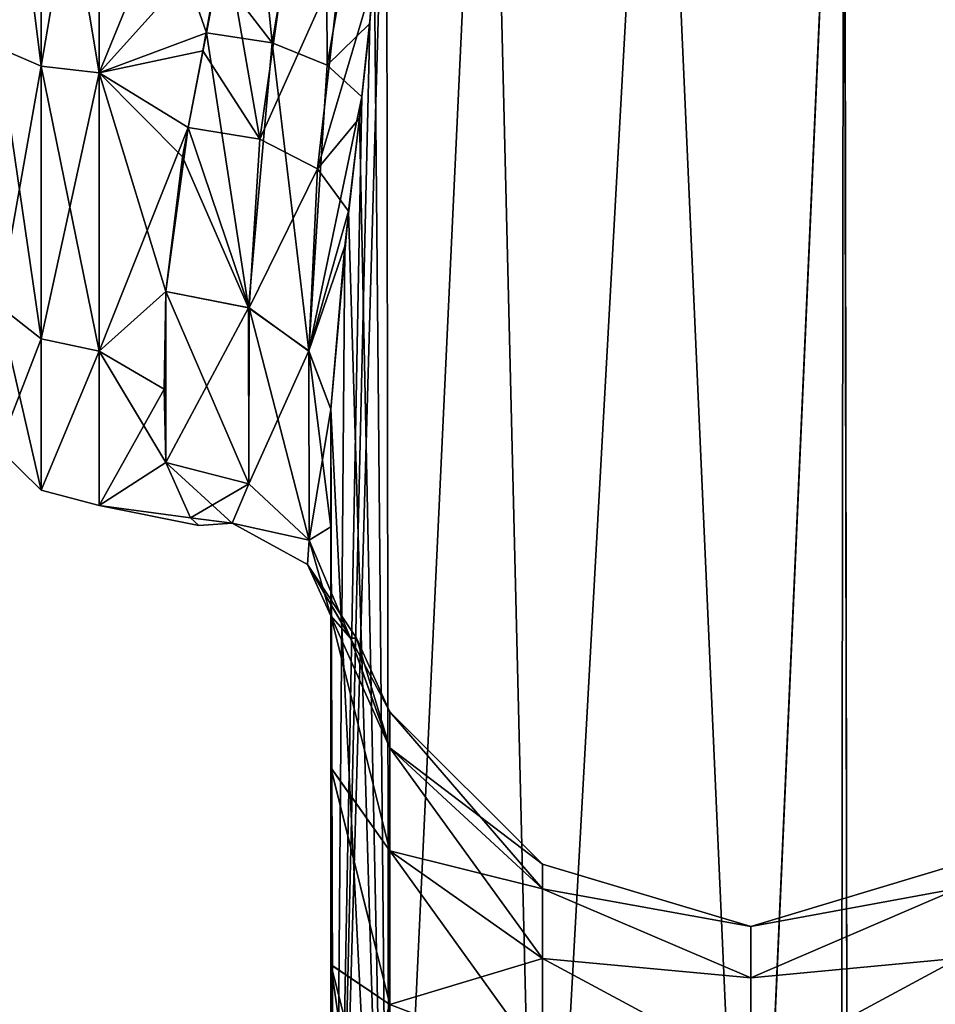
# Model space of a CAD drawing. Extents: x -23 to 700, y -2000 to 0.
# Tile 181 of 196: x 645 to 673, y -66 to -37. Entities that reach past the tile are written whole.
import ezdxf

# ---------------------------------------------------------------- set-up
doc = ezdxf.new("R2010")
doc.units = 0
doc.header["$LTSCALE"] = 65.149826
for name, color, linetype in [('1000', 7, 'CONTINUOUS'), ('1001', 7, 'CONTINUOUS'), ('1004', 7, 'CONTINUOUS'), ('1008', 7, 'CONTINUOUS'), ('1009', 7, 'CONTINUOUS'), ('1010', 7, 'CONTINUOUS'), ('1030', 7, 'CONTINUOUS'), ('1031', 7, 'CONTINUOUS'), ('1032', 7, 'CONTINUOUS'), ('990', 7, 'CONTINUOUS'), ('996', 7, 'CONTINUOUS')]:
    doc.layers.add(name, color=color, linetype=linetype)

msp = doc.modelspace()

# ---------------------------------------------------------------- linework, layer by layer
at = {"layer": '1000', "linetype": 'CONTINUOUS'}
for points in [[(656.124, -28, 59.571), (656.2, -83.45, 59.707), (659.175, -20, 63.208), (656.124, -28, 59.571)], [(656.2, -83.45, 59.707), (660.722, -83.45, 64.28), (659.175, -20, 63.208), (656.2, -83.45, 59.707)], [(659.175, -20, 63.208), (660.722, -83.45, 64.28), (664.234, -20, 65.679), (659.175, -20, 63.208)], [(660.722, -83.45, 64.28), (667.05, -83.45, 66), (664.234, -20, 65.679), (660.722, -83.45, 64.28)], [(664.234, -20, 65.679), (667.05, -83.45, 66), (669.864, -20, 65.679), (664.234, -20, 65.679)], [(667.05, -83.45, 66), (673.208, -1916.55, 64.321), (669.864, -20, 65.679), (667.05, -83.45, 66)], [(669.864, -20, 65.679), (673.208, -1916.55, 64.321), (674.923, -19.999, 63.209), (669.864, -20, 65.679)], [(655.76, -35.516, 58.865), (656.2, -83.45, 59.707), (656.124, -28, 59.571), (655.76, -35.516, 58.865)], [(655.31, -39.763, 57.792), (656.2, -83.45, 59.707), (655.76, -35.516, 58.865), (655.31, -39.763, 57.792)], [(654.986, -42.563, 56.771), (656.2, -83.45, 59.707), (655.31, -39.763, 57.792), (654.986, -42.563, 56.771)], [(654.45, -48.511, 53.501), (656.2, -83.45, 59.707), (654.986, -42.563, 56.771), (654.45, -48.511, 53.501)], [(654.45, -48.511, 53.501), (654.45, -71.85, 53.5), (656.2, -83.45, 59.707), (654.45, -48.511, 53.501)]]:
    msp.add_3dface(points, dxfattribs=at)
at = {"layer": '1001', "linetype": 'CONTINUOUS'}
for points in [[(654.45, -54.723, 21.735), (654.45, -59.28, 16.808), (656.225, -61.774, 22.924), (654.45, -54.723, 21.735)], [(655.046, -55.384, 28.724), (654.45, -54.723, 21.735), (656.225, -58.685, 27.547), (655.046, -55.384, 28.724)], [(656.225, -58.685, 27.547), (654.45, -54.723, 21.735), (656.225, -61.774, 22.924), (656.225, -58.685, 27.547)], [(654.45, -59.277, 49.19), (654.45, -54.723, 44.265), (656.225, -61.774, 43.076), (654.45, -59.277, 49.19)], [(654.45, -54.723, 44.265), (655.044, -55.383, 37.307), (656.225, -58.685, 38.453), (654.45, -54.723, 44.265)], [(656.225, -61.774, 43.076), (654.45, -54.723, 44.265), (656.225, -58.685, 38.453), (656.225, -61.774, 43.076)], [(655.044, -55.383, 37.307), (655.219, -55.385, 33.026), (656.225, -58.685, 38.453), (655.044, -55.383, 37.307)], [(655.219, -55.385, 33.026), (655.046, -55.384, 28.724), (656.225, -57.6, 33), (655.219, -55.385, 33.026)], [(656.225, -57.6, 33), (655.046, -55.384, 28.724), (656.225, -58.685, 27.547), (656.225, -57.6, 33)], [(656.225, -58.685, 38.453), (655.219, -55.385, 33.026), (656.225, -57.6, 33), (656.225, -58.685, 38.453)], [(660.806, -62.179, 33), (660.806, -62.915, 36.701), (656.225, -57.6, 33), (660.806, -62.179, 33)], [(660.806, -62.179, 33), (656.225, -57.6, 33), (656.225, -58.685, 27.547), (660.806, -62.179, 33)], [(660.806, -62.915, 36.701), (656.225, -58.685, 38.453), (656.225, -57.6, 33), (660.806, -62.915, 36.701)], [(660.806, -62.915, 29.299), (660.806, -62.179, 33), (656.225, -58.685, 27.547), (660.806, -62.915, 29.299)], [(660.806, -62.915, 29.299), (656.225, -58.685, 27.547), (656.225, -61.774, 22.924), (660.806, -62.915, 29.299)], [(660.806, -62.915, 36.701), (660.806, -65.011, 39.839), (656.225, -58.685, 38.453), (660.806, -62.915, 36.701)], [(660.806, -65.011, 39.839), (656.225, -61.774, 43.076), (656.225, -58.685, 38.453), (660.806, -65.011, 39.839)], [(654.45, -65.189, 52.387), (654.45, -59.277, 49.19), (656.225, -66.397, 46.165), (654.45, -65.189, 52.387)], [(656.225, -66.397, 46.165), (654.45, -59.277, 49.19), (656.225, -61.774, 43.076), (656.225, -66.397, 46.165)], [(654.45, -59.28, 16.808), (654.45, -65.2, 13.61), (656.225, -66.397, 19.835), (654.45, -59.28, 16.808)], [(656.225, -61.774, 22.924), (654.45, -59.28, 16.808), (656.225, -66.397, 19.835), (656.225, -61.774, 22.924)], [(660.806, -65.011, 26.161), (660.806, -62.915, 29.299), (656.225, -61.774, 22.924), (660.806, -65.011, 26.161)], [(660.806, -65.011, 26.161), (656.225, -61.774, 22.924), (656.225, -66.397, 19.835), (660.806, -65.011, 26.161)], [(660.806, -65.011, 39.839), (660.806, -68.149, 41.935), (656.225, -61.774, 43.076), (660.806, -65.011, 39.839)], [(660.806, -68.149, 41.935), (656.225, -66.397, 46.165), (656.225, -61.774, 43.076), (660.806, -68.149, 41.935)], [(667.063, -64.051, 31.22), (667.063, -64.051, 34.78), (660.806, -62.179, 33), (667.063, -64.051, 31.22)], [(660.806, -62.915, 29.299), (667.063, -64.051, 31.22), (660.806, -62.179, 33), (660.806, -62.915, 29.299)], [(660.806, -62.179, 33), (667.063, -64.051, 34.78), (660.806, -62.915, 36.701), (660.806, -62.179, 33)], [(673.317, -62.903, 29.294), (673.317, -62.165, 33), (667.063, -64.051, 31.22), (673.317, -62.903, 29.294)], [(673.317, -62.165, 33), (673.317, -62.903, 36.706), (667.063, -64.051, 34.78), (673.317, -62.165, 33)], [(667.063, -64.051, 31.22), (673.317, -62.165, 33), (667.063, -64.051, 34.78), (667.063, -64.051, 31.22)], [(667.063, -65.595, 28.012), (667.063, -64.051, 31.22), (660.806, -62.915, 29.299), (667.063, -65.595, 28.012)], [(660.806, -65.011, 26.161), (667.063, -65.595, 28.012), (660.806, -62.915, 29.299), (660.806, -65.011, 26.161)], [(667.063, -64.051, 34.78), (667.063, -65.595, 37.988), (660.806, -62.915, 36.701), (667.063, -64.051, 34.78)], [(660.806, -62.915, 36.701), (667.063, -65.595, 37.988), (660.806, -65.011, 39.839), (660.806, -62.915, 36.701)], [(673.317, -65.002, 26.152), (673.317, -62.903, 29.294), (667.063, -65.595, 28.012), (673.317, -65.002, 26.152)], [(667.063, -65.595, 28.012), (673.317, -62.903, 29.294), (667.063, -64.051, 31.22), (667.063, -65.595, 28.012)], [(673.317, -62.903, 36.706), (673.317, -65.002, 39.848), (667.063, -65.595, 37.988), (673.317, -62.903, 36.706)], [(667.063, -64.051, 34.78), (673.317, -62.903, 36.706), (667.063, -65.595, 37.988), (667.063, -64.051, 34.78)], [(660.806, -68.149, 24.065), (660.806, -65.011, 26.161), (656.225, -66.397, 19.835), (660.806, -68.149, 24.065)], [(667.063, -68.379, 25.792), (667.063, -65.595, 28.012), (660.806, -65.011, 26.161), (667.063, -68.379, 25.792)], [(660.806, -68.149, 24.065), (667.063, -68.379, 25.792), (660.806, -65.011, 26.161), (660.806, -68.149, 24.065)], [(667.063, -65.595, 37.988), (667.063, -68.379, 40.208), (660.806, -65.011, 39.839), (667.063, -65.595, 37.988)], [(660.806, -65.011, 39.839), (667.063, -68.379, 40.208), (660.806, -68.149, 41.935), (660.806, -65.011, 39.839)], [(673.317, -68.144, 24.053), (673.317, -65.002, 26.152), (667.063, -68.379, 25.792), (673.317, -68.144, 24.053)], [(667.063, -68.379, 25.792), (673.317, -65.002, 26.152), (667.063, -65.595, 28.012), (667.063, -68.379, 25.792)], [(673.317, -65.002, 39.848), (673.317, -68.144, 41.947), (667.063, -68.379, 40.208), (673.317, -65.002, 39.848)], [(667.063, -65.595, 37.988), (673.317, -65.002, 39.848), (667.063, -68.379, 40.208), (667.063, -65.595, 37.988)], [(654.45, -71.85, 53.5), (654.45, -65.189, 52.387), (655.402, -71.85, 48.716), (654.45, -71.85, 53.5)], [(654.45, -65.189, 52.387), (656.149, -71.85, 47.207), (655.402, -71.85, 48.716), (654.45, -65.189, 52.387)], [(656.149, -71.85, 47.207), (654.45, -65.189, 52.387), (656.225, -66.397, 46.165), (656.149, -71.85, 47.207)], [(654.45, -65.2, 13.61), (654.45, -71.85, 12.5), (656.225, -66.397, 19.835), (654.45, -65.2, 13.61)]]:
    msp.add_3dface(points, dxfattribs=at)
at = {"layer": '1004', "linetype": 'CONTINUOUS'}
for points in [[(651.753, -28, 57), (647.5, -28, 57), (647.5, -38.405, 54.627), (651.753, -28, 57)], [(651.753, -28, 57), (647.5, -38.405, 54.627), (651.246, -34.233, 56.176), (651.753, -28, 57)], [(650.717, -37.206, 10.836), (647.5, -28, 9), (651.054, -35.385, 10.165), (650.717, -37.206, 10.836)], [(647.5, -28, 9), (650.717, -37.206, 10.836), (647.5, -38.402, 11.371), (647.5, -28, 9)], [(651.246, -34.233, 56.176), (647.5, -38.405, 54.627), (650.611, -37.747, 54.931), (651.246, -34.233, 56.176)], [(650.717, -37.206, 10.836), (649.998, -40.926, 12.778), (647.5, -38.402, 11.371), (650.717, -37.206, 10.836)], [(650.611, -37.747, 54.931), (647.5, -38.405, 54.627), (650.165, -40.052, 53.754), (650.611, -37.747, 54.931)], [(649.998, -40.926, 12.778), (649.5, -44.976, 16.034), (647.5, -38.402, 11.371), (649.998, -40.926, 12.778)], [(647.5, -38.402, 11.371), (649.5, -44.976, 16.034), (647.5, -46.769, 18.042), (647.5, -38.402, 11.371)], [(647.5, -38.405, 54.627), (647.5, -46.771, 47.955), (650.165, -40.052, 53.754), (647.5, -38.405, 54.627)], [(650.165, -40.052, 53.754), (647.5, -46.771, 47.955), (649.5, -44.976, 49.966), (650.165, -40.052, 53.754)], [(647.5, -46.769, 18.042), (649.5, -44.976, 16.034), (649.45, -47.911, 19.601), (647.5, -46.769, 18.042)], [(649.5, -44.976, 49.966), (647.5, -46.771, 47.955), (649.45, -47.905, 46.409), (649.5, -44.976, 49.966)], [(647.5, -51.4, 27.667), (647.5, -46.769, 18.042), (649.5, -50.115, 23.677), (647.5, -51.4, 27.667)], [(649.5, -50.115, 23.677), (647.5, -46.769, 18.042), (649.45, -47.911, 19.601), (649.5, -50.115, 23.677)], [(647.5, -46.771, 47.955), (647.5, -51.4, 38.333), (649.45, -47.905, 46.409), (647.5, -46.771, 47.955)], [(649.45, -47.905, 46.409), (647.5, -51.4, 38.333), (649.5, -50.115, 42.323), (649.45, -47.905, 46.409)], [(650.239, -51.775, 29.721), (647.5, -51.4, 27.667), (649.5, -50.115, 23.677), (650.239, -51.775, 29.721)], [(649.5, -50.115, 42.323), (647.5, -51.4, 38.333), (650.236, -51.772, 36.302), (649.5, -50.115, 42.323)], [(647.5, -51.4, 38.333), (647.5, -51.4, 27.667), (650.236, -51.772, 36.302), (647.5, -51.4, 38.333)], [(650.236, -51.772, 36.302), (647.5, -51.4, 27.667), (650.486, -52, 33.02), (650.236, -51.772, 36.302)], [(650.486, -52, 33.02), (647.5, -51.4, 27.667), (650.239, -51.775, 29.721), (650.486, -52, 33.02)]]:
    msp.add_3dface(points, dxfattribs=at)
at = {"layer": '1008', "linetype": 'CONTINUOUS'}
for points in [[(644.468, -28, 55.248), (644.468, -37.653, 53.045), (645.75, -28, 56.531), (644.468, -28, 55.248)], [(645.75, -28, 56.531), (644.468, -37.653, 53.045), (645.75, -38.21, 54.201), (645.75, -28, 56.531)], [(644.468, -37.653, 12.955), (644.468, -28, 10.752), (645.75, -38.21, 11.799), (644.468, -37.653, 12.955)], [(645.75, -38.21, 11.799), (644.468, -28, 10.752), (645.75, -28, 9.469), (645.75, -38.21, 11.799)], [(647.5, -38.405, 54.627), (647.5, -28, 57), (645.75, -38.21, 54.201), (647.5, -38.405, 54.627)], [(647.5, -28, 57), (645.75, -28, 56.531), (645.75, -38.21, 54.201), (647.5, -28, 57)], [(647.5, -28, 9), (647.5, -38.402, 11.371), (645.75, -28, 9.469), (647.5, -28, 9)], [(647.5, -38.402, 11.371), (645.75, -38.21, 11.799), (645.75, -28, 9.469), (647.5, -38.402, 11.371)], [(644.468, -37.653, 53.045), (644.468, -45.394, 46.872), (645.75, -38.21, 54.201), (644.468, -37.653, 53.045)], [(644.468, -45.394, 19.128), (644.468, -37.653, 12.955), (645.75, -46.397, 18.329), (644.468, -45.394, 19.128)], [(645.75, -46.397, 18.329), (644.468, -37.653, 12.955), (645.75, -38.21, 11.799), (645.75, -46.397, 18.329)], [(645.75, -38.21, 54.201), (644.468, -45.394, 46.872), (645.75, -46.397, 47.671), (645.75, -38.21, 54.201)], [(647.5, -38.402, 11.371), (647.5, -46.769, 18.042), (645.75, -38.21, 11.799), (647.5, -38.402, 11.371)], [(647.5, -46.769, 18.042), (645.75, -46.397, 18.329), (645.75, -38.21, 11.799), (647.5, -46.769, 18.042)], [(647.5, -38.405, 54.627), (645.75, -38.21, 54.201), (645.75, -46.397, 47.671), (647.5, -38.405, 54.627)], [(647.5, -46.771, 47.955), (647.5, -38.405, 54.627), (645.75, -46.397, 47.671), (647.5, -46.771, 47.955)], [(644.468, -45.394, 46.872), (644.468, -49.69, 37.951), (645.75, -46.397, 47.671), (644.468, -45.394, 46.872)], [(644.468, -49.69, 28.049), (644.468, -45.394, 19.128), (645.75, -50.941, 27.764), (644.468, -49.69, 28.049)], [(645.75, -50.941, 27.764), (644.468, -45.394, 19.128), (645.75, -46.397, 18.329), (645.75, -50.941, 27.764)], [(645.75, -46.397, 47.671), (644.468, -49.69, 37.951), (645.75, -50.941, 38.236), (645.75, -46.397, 47.671)], [(647.5, -46.769, 18.042), (645.75, -50.941, 27.764), (645.75, -46.397, 18.329), (647.5, -46.769, 18.042)], [(647.5, -46.771, 47.955), (645.75, -46.397, 47.671), (645.75, -50.941, 38.236), (647.5, -46.771, 47.955)], [(647.5, -46.769, 18.042), (647.5, -51.4, 27.667), (645.75, -50.941, 27.764), (647.5, -46.769, 18.042)], [(647.5, -51.4, 38.333), (647.5, -46.771, 47.955), (645.75, -50.941, 38.236), (647.5, -51.4, 38.333)], [(644.468, -49.69, 37.951), (644.468, -49.69, 28.049), (645.75, -50.941, 38.236), (644.468, -49.69, 37.951)], [(645.75, -50.941, 38.236), (644.468, -49.69, 28.049), (645.75, -50.941, 27.764), (645.75, -50.941, 38.236)], [(647.5, -51.4, 27.667), (647.5, -51.4, 38.333), (645.75, -50.941, 27.764), (647.5, -51.4, 27.667)], [(647.5, -51.4, 38.333), (645.75, -50.941, 38.236), (645.75, -50.941, 27.764), (647.5, -51.4, 38.333)]]:
    msp.add_3dface(points, dxfattribs=at)
at = {"layer": '1009', "linetype": 'CONTINUOUS'}
for points in [[(649.5, -44.976, 49.966), (649.45, -47.905, 46.409), (649.5, -50.115, 42.323), (649.5, -44.976, 49.966)], [(649.5, -44.976, 49.966), (649.5, -50.115, 42.323), (651.994, -50.756, 42.593), (649.5, -44.976, 49.966)], [(649.5, -44.976, 49.966), (651.994, -50.756, 42.593), (651.995, -45.468, 50.458), (649.5, -44.976, 49.966)], [(651.994, -50.756, 42.593), (653.797, -52.446, 43.305), (651.995, -45.468, 50.458), (651.994, -50.756, 42.593)], [(651.995, -45.468, 50.458), (653.797, -52.446, 43.305), (653.796, -46.764, 51.753), (651.995, -45.468, 50.458)], [(654.45, -52.04, 49.22), (654.45, -48.511, 53.501), (653.796, -46.764, 51.753), (654.45, -52.04, 49.22)], [(653.797, -52.446, 43.305), (654.45, -52.04, 49.22), (653.796, -46.764, 51.753), (653.797, -52.446, 43.305)], [(654.45, -54.723, 44.265), (654.45, -52.04, 49.22), (653.797, -52.446, 43.305), (654.45, -54.723, 44.265)]]:
    msp.add_3dface(points, dxfattribs=at)
at = {"layer": '1010', "linetype": 'CONTINUOUS'}
for points in [[(649.5, -44.976, 16.034), (649.5, -50.115, 23.677), (649.45, -47.911, 19.601), (649.5, -44.976, 16.034)], [(649.5, -50.115, 23.677), (649.5, -44.976, 16.034), (651.978, -45.461, 15.549), (649.5, -50.115, 23.677)], [(649.5, -50.115, 23.677), (651.978, -45.461, 15.549), (651.994, -50.756, 23.407), (649.5, -50.115, 23.677)], [(651.978, -45.461, 15.549), (653.788, -46.754, 14.257), (651.994, -50.756, 23.407), (651.978, -45.461, 15.549)], [(651.994, -50.756, 23.407), (653.788, -46.754, 14.257), (653.797, -52.446, 22.694), (651.994, -50.756, 23.407)], [(653.788, -46.754, 14.257), (654.45, -48.512, 12.5), (653.797, -52.446, 22.694), (653.788, -46.754, 14.257)], [(654.45, -48.512, 12.5), (654.45, -52.046, 16.79), (653.797, -52.446, 22.694), (654.45, -48.512, 12.5)], [(654.45, -52.046, 16.79), (654.45, -54.723, 21.735), (653.797, -52.446, 22.694), (654.45, -52.046, 16.79)]]:
    msp.add_3dface(points, dxfattribs=at)
at = {"layer": '1030', "linetype": 'CONTINUOUS'}
for points in [[(651.246, -34.233, 56.176), (650.611, -37.747, 54.931), (652.322, -40.395, 54.12), (651.246, -34.233, 56.176)], [(651.246, -34.233, 56.176), (652.322, -40.395, 54.12), (653.158, -34.457, 56.513), (651.246, -34.233, 56.176)], [(653.158, -34.457, 56.513), (652.322, -40.395, 54.12), (654.769, -34.925, 57.514), (653.158, -34.457, 56.513)], [(652.322, -40.395, 54.12), (654.047, -41.285, 55.198), (654.769, -34.925, 57.514), (652.322, -40.395, 54.12)], [(654.047, -41.285, 55.198), (655.76, -35.516, 58.865), (654.769, -34.925, 57.514), (654.047, -41.285, 55.198)], [(655.31, -39.763, 57.792), (655.76, -35.516, 58.865), (654.047, -41.285, 55.198), (655.31, -39.763, 57.792)], [(650.611, -37.747, 54.931), (650.165, -40.052, 53.754), (652.322, -40.395, 54.12), (650.611, -37.747, 54.931)], [(654.986, -42.563, 56.771), (655.31, -39.763, 57.792), (654.047, -41.285, 55.198), (654.986, -42.563, 56.771)], [(650.165, -40.052, 53.754), (649.5, -44.976, 49.966), (651.995, -45.468, 50.458), (650.165, -40.052, 53.754)], [(650.165, -40.052, 53.754), (651.995, -45.468, 50.458), (652.322, -40.395, 54.12), (650.165, -40.052, 53.754)], [(652.322, -40.395, 54.12), (651.995, -45.468, 50.458), (654.047, -41.285, 55.198), (652.322, -40.395, 54.12)], [(651.995, -45.468, 50.458), (653.796, -46.764, 51.753), (654.047, -41.285, 55.198), (651.995, -45.468, 50.458)], [(653.796, -46.764, 51.753), (654.986, -42.563, 56.771), (654.047, -41.285, 55.198), (653.796, -46.764, 51.753)], [(654.45, -48.511, 53.501), (654.986, -42.563, 56.771), (653.796, -46.764, 51.753), (654.45, -48.511, 53.501)]]:
    msp.add_3dface(points, dxfattribs=at)
at = {"layer": '1031', "linetype": 'CONTINUOUS'}
for points in [[(649.5, -50.115, 42.323), (650.236, -51.772, 36.302), (651.994, -50.756, 42.593), (649.5, -50.115, 42.323)], [(650.239, -51.775, 29.721), (649.5, -50.115, 23.677), (651.491, -51.936, 29.788), (650.239, -51.775, 29.721)], [(649.5, -50.115, 23.677), (651.994, -50.756, 23.407), (651.491, -51.936, 29.788), (649.5, -50.115, 23.677)], [(651.994, -50.756, 42.593), (650.236, -51.772, 36.302), (651.491, -51.936, 36.212), (651.994, -50.756, 42.593)], [(651.994, -50.756, 23.407), (653.797, -52.446, 22.694), (651.491, -51.936, 29.788), (651.994, -50.756, 23.407)], [(653.797, -52.446, 43.305), (651.994, -50.756, 42.593), (651.491, -51.936, 36.212), (653.797, -52.446, 43.305)], [(650.236, -51.772, 36.302), (650.486, -52, 33.02), (651.491, -51.936, 36.212), (650.236, -51.772, 36.302)], [(650.486, -52, 33.02), (650.239, -51.775, 29.721), (651.491, -51.936, 29.788), (650.486, -52, 33.02)], [(650.486, -52, 33.02), (651.491, -51.936, 29.788), (651.491, -51.936, 36.212), (650.486, -52, 33.02)], [(653.797, -52.446, 22.694), (653.751, -53.174, 29.387), (651.491, -51.936, 29.788), (653.797, -52.446, 22.694)], [(653.751, -53.174, 29.387), (653.752, -53.174, 36.613), (651.491, -51.936, 29.788), (653.751, -53.174, 29.387)], [(653.752, -53.174, 36.613), (653.797, -52.446, 43.305), (651.491, -51.936, 36.212), (653.752, -53.174, 36.613)], [(651.491, -51.936, 29.788), (653.752, -53.174, 36.613), (651.491, -51.936, 36.212), (651.491, -51.936, 29.788)], [(653.797, -52.446, 22.694), (655.046, -55.384, 28.724), (653.751, -53.174, 29.387), (653.797, -52.446, 22.694)], [(653.752, -53.174, 36.613), (654.45, -54.723, 44.265), (653.797, -52.446, 43.305), (653.752, -53.174, 36.613)], [(654.45, -54.723, 21.735), (655.046, -55.384, 28.724), (653.797, -52.446, 22.694), (654.45, -54.723, 21.735)], [(655.046, -55.384, 28.724), (655.219, -55.385, 33.026), (653.751, -53.174, 29.387), (655.046, -55.384, 28.724)], [(653.751, -53.174, 29.387), (655.219, -55.385, 33.026), (653.752, -53.174, 36.613), (653.751, -53.174, 29.387)], [(655.044, -55.383, 37.307), (654.45, -54.723, 44.265), (653.752, -53.174, 36.613), (655.044, -55.383, 37.307)], [(655.219, -55.385, 33.026), (655.044, -55.383, 37.307), (653.752, -53.174, 36.613), (655.219, -55.385, 33.026)]]:
    msp.add_3dface(points, dxfattribs=at)
at = {"layer": '1032', "linetype": 'CONTINUOUS'}
for points in [[(651.054, -35.385, 10.165), (651.753, -28, 9), (652.688, -37.506, 10.521), (651.054, -35.385, 10.165)], [(651.753, -28, 9), (654.288, -28, 8.309), (652.688, -37.506, 10.521), (651.753, -28, 9)], [(654.288, -28, 8.309), (654.345, -38.176, 9.528), (652.688, -37.506, 10.521), (654.288, -28, 8.309)], [(654.288, -28, 8.309), (656.124, -28, 6.429), (654.345, -38.176, 9.528), (654.288, -28, 8.309)], [(656.124, -28, 6.429), (655.624, -36.92, 7.431), (654.345, -38.176, 9.528), (656.124, -28, 6.429)], [(650.717, -37.206, 10.836), (651.054, -35.385, 10.165), (652.688, -37.506, 10.521), (650.717, -37.206, 10.836)], [(655.624, -36.92, 7.431), (655.383, -39.124, 8.013), (654.345, -38.176, 9.528), (655.624, -36.92, 7.431)], [(649.998, -40.926, 12.778), (650.717, -37.206, 10.836), (651.978, -45.461, 15.549), (649.998, -40.926, 12.778)], [(650.717, -37.206, 10.836), (652.688, -37.506, 10.521), (651.978, -45.461, 15.549), (650.717, -37.206, 10.836)], [(651.978, -45.461, 15.549), (652.688, -37.506, 10.521), (653.788, -46.754, 14.257), (651.978, -45.461, 15.549)], [(652.688, -37.506, 10.521), (654.345, -38.176, 9.528), (653.788, -46.754, 14.257), (652.688, -37.506, 10.521)], [(654.345, -38.176, 9.528), (655.383, -39.124, 8.013), (653.788, -46.754, 14.257), (654.345, -38.176, 9.528)], [(655.383, -39.124, 8.013), (654.87, -43.617, 9.689), (653.788, -46.754, 14.257), (655.383, -39.124, 8.013)], [(649.5, -44.976, 16.034), (649.998, -40.926, 12.778), (651.978, -45.461, 15.549), (649.5, -44.976, 16.034)], [(654.87, -43.617, 9.689), (654.45, -48.512, 12.5), (653.788, -46.754, 14.257), (654.87, -43.617, 9.689)]]:
    msp.add_3dface(points, dxfattribs=at)
at = {"layer": '990', "linetype": 'CONTINUOUS'}
for points in [[(654.45, -48.511, 53.501), (654.45, -52.04, 49.22), (654.45, -65.189, 52.387), (654.45, -48.511, 53.501)], [(654.45, -71.85, 53.5), (654.45, -48.511, 53.501), (654.45, -65.189, 52.387), (654.45, -71.85, 53.5)], [(654.45, -52.046, 16.79), (654.45, -48.512, 12.5), (654.45, -65.2, 13.61), (654.45, -52.046, 16.79)], [(654.45, -65.2, 13.61), (654.45, -48.512, 12.5), (654.45, -71.85, 12.5), (654.45, -65.2, 13.61)], [(654.45, -52.04, 49.22), (654.45, -54.723, 44.265), (654.45, -59.277, 49.19), (654.45, -52.04, 49.22)], [(654.45, -65.189, 52.387), (654.45, -52.04, 49.22), (654.45, -59.277, 49.19), (654.45, -65.189, 52.387)], [(654.45, -54.723, 21.735), (654.45, -52.046, 16.79), (654.45, -59.28, 16.808), (654.45, -54.723, 21.735)], [(654.45, -59.28, 16.808), (654.45, -52.046, 16.79), (654.45, -65.2, 13.61), (654.45, -59.28, 16.808)]]:
    msp.add_3dface(points, dxfattribs=at)
at = {"layer": '996', "linetype": 'CONTINUOUS'}
for points in [[(659.176, -20, 2.792), (656.2, -83.45, 6.293), (656.124, -28, 6.429), (659.176, -20, 2.792)], [(660.722, -83.45, 1.72), (656.2, -83.45, 6.293), (659.176, -20, 2.792), (660.722, -83.45, 1.72)], [(664.235, -20, 0.321), (660.722, -83.45, 1.72), (659.176, -20, 2.792), (664.235, -20, 0.321)], [(667.05, -83.45), (660.722, -83.45, 1.72), (664.235, -20, 0.321), (667.05, -83.45)], [(669.865, -20, 0.321), (667.05, -83.45), (664.235, -20, 0.321), (669.865, -20, 0.321)], [(673.208, -1916.55, 1.679), (667.05, -1916.55), (669.865, -20, 0.321), (673.208, -1916.55, 1.679)], [(667.05, -1916.55), (667.05, -83.45), (669.865, -20, 0.321), (667.05, -1916.55)], [(674.924, -20, 2.792), (673.208, -1916.55, 1.679), (669.865, -20, 0.321), (674.924, -20, 2.792)], [(656.2, -83.45, 6.293), (654.55, -83.45, 12.5), (656.124, -28, 6.429), (656.2, -83.45, 6.293)], [(656.124, -28, 6.429), (654.55, -83.45, 12.5), (655.624, -36.92, 7.431), (656.124, -28, 6.429)], [(655.624, -36.92, 7.431), (654.55, -83.45, 12.5), (655.383, -39.124, 8.013), (655.624, -36.92, 7.431)], [(655.383, -39.124, 8.013), (654.55, -83.45, 12.5), (654.87, -43.617, 9.689), (655.383, -39.124, 8.013)], [(654.55, -83.45, 12.5), (654.45, -48.512, 12.5), (654.87, -43.617, 9.689), (654.55, -83.45, 12.5)], [(654.45, -71.85, 12.5), (654.45, -48.512, 12.5), (654.55, -83.45, 12.5), (654.45, -71.85, 12.5)]]:
    msp.add_3dface(points, dxfattribs=at)

doc.saveas('drawing.dxf')
